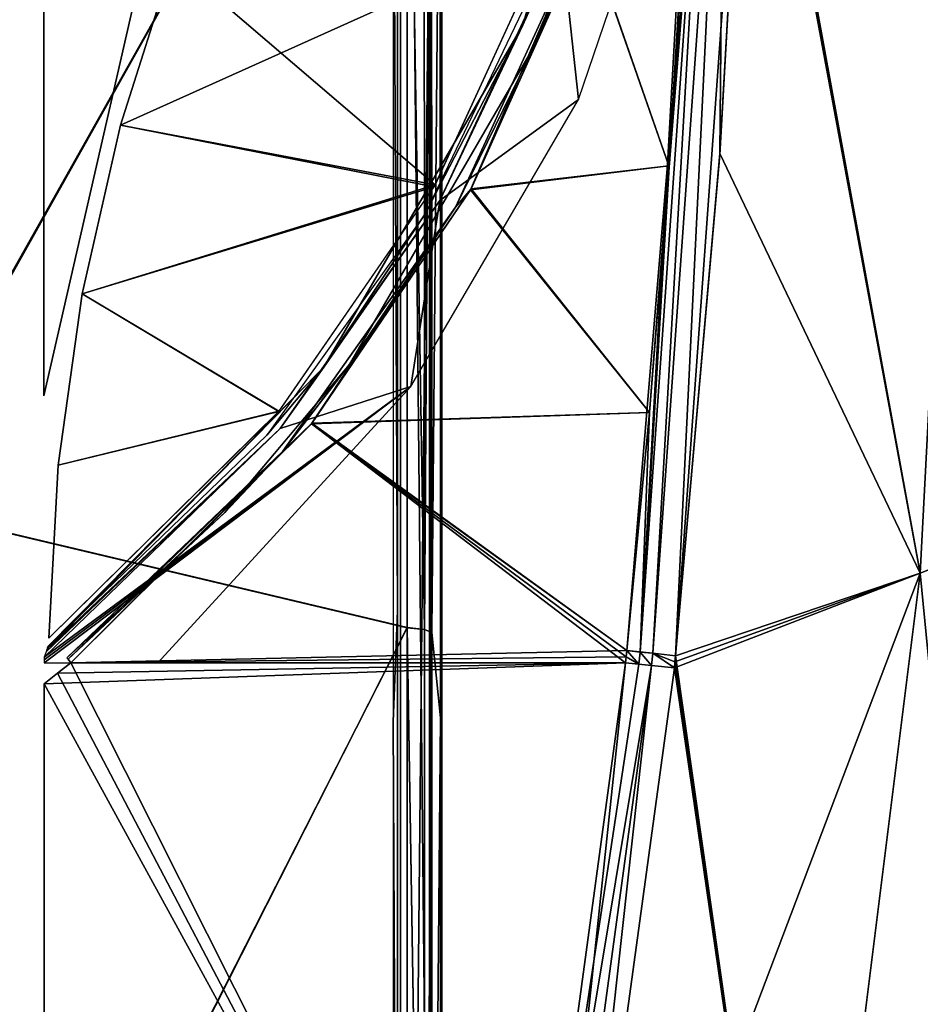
# Model space of a CAD drawing. Header units: millimetres. Extents: x -214 to 214, y -69 to 583.
# Tile 54 of 93: x 47 to 90, y 258 to 305. Entities that reach past the tile are written whole.
import ezdxf

# ---------------------------------------------------------------- set-up
doc = ezdxf.new("R2010")
doc.units = ezdxf.units.MM
doc.header["$LTSCALE"] = 62.021132
for name, color, linetype in [('109', 7, 'CONTINUOUS'), ('116', 7, 'CONTINUOUS'), ('128', 7, 'CONTINUOUS'), ('130', 7, 'CONTINUOUS'), ('143', 7, 'CONTINUOUS'), ('144', 7, 'CONTINUOUS'), ('145', 7, 'CONTINUOUS'), ('178', 7, 'CONTINUOUS'), ('197', 7, 'CONTINUOUS'), ('452', 7, 'CONTINUOUS'), ('453', 7, 'CONTINUOUS'), ('454', 7, 'CONTINUOUS'), ('456', 7, 'CONTINUOUS'), ('457', 7, 'CONTINUOUS'), ('458', 7, 'CONTINUOUS'), ('466', 7, 'CONTINUOUS'), ('467', 7, 'CONTINUOUS'), ('492', 7, 'CONTINUOUS'), ('493', 7, 'CONTINUOUS'), ('494', 7, 'CONTINUOUS'), ('495', 7, 'CONTINUOUS'), ('498', 7, 'CONTINUOUS'), ('524', 7, 'CONTINUOUS'), ('525', 7, 'CONTINUOUS'), ('544', 7, 'CONTINUOUS'), ('557', 7, 'CONTINUOUS'), ('581', 7, 'CONTINUOUS'), ('598', 7, 'CONTINUOUS'), ('613', 7, 'CONTINUOUS'), ('617', 7, 'CONTINUOUS'), ('69', 7, 'CONTINUOUS'), ('70', 7, 'CONTINUOUS'), ('71', 7, 'CONTINUOUS'), ('72', 7, 'CONTINUOUS'), ('75', 7, 'CONTINUOUS'), ('89', 7, 'CONTINUOUS')]:
    doc.layers.add(name, color=color, linetype=linetype)

msp = doc.modelspace()

# ---------------------------------------------------------------- linework, layer by layer
at = {"layer": '109', "color": 7, "linetype": 'Continuous'}
for points in [[(66.509, 275.455, 213.163), (66.92, 320.676, 193.813), (66.492, 326.375, 203.631), (66.509, 275.455, 213.163)], [(66.93, 271.343, 202.817), (66.92, 320.676, 193.813), (66.509, 275.455, 213.163), (66.93, 271.343, 202.817)], [(66.518, 223.94, 218.639), (66.93, 271.343, 202.817), (66.509, 275.455, 213.163), (66.518, 223.94, 218.639)], [(66.935, 221.458, 207.952), (66.93, 271.343, 202.817), (66.518, 223.94, 218.639), (66.935, 221.458, 207.952)]]:
    msp.add_3dface(points, dxfattribs=at)
at = {"layer": '116', "color": 7, "linetype": 'Continuous'}
for points in [[(65.32, 326.752, 205.329), (65.32, 275.698, 214.89), (66.154, 275.606, 214.191), (65.32, 326.752, 205.329)], [(66.146, 326.602, 204.644), (65.32, 326.752, 205.329), (66.154, 275.606, 214.191), (66.146, 326.602, 204.644)], [(66.492, 326.375, 203.631), (66.146, 326.602, 204.644), (66.154, 275.606, 214.191), (66.492, 326.375, 203.631)], [(66.509, 275.455, 213.163), (66.492, 326.375, 203.631), (66.154, 275.606, 214.191), (66.509, 275.455, 213.163)], [(65.32, 275.698, 214.89), (65.32, 224.047, 220.382), (66.158, 224.014, 219.674), (65.32, 275.698, 214.89)], [(66.154, 275.606, 214.191), (65.32, 275.698, 214.89), (66.158, 224.014, 219.674), (66.154, 275.606, 214.191)], [(66.509, 275.455, 213.163), (66.154, 275.606, 214.191), (66.158, 224.014, 219.674), (66.509, 275.455, 213.163)], [(66.518, 223.94, 218.639), (66.509, 275.455, 213.163), (66.158, 224.014, 219.674), (66.518, 223.94, 218.639)]]:
    msp.add_3dface(points, dxfattribs=at)
at = {"layer": '128', "color": 7, "linetype": 'Continuous'}
for points in [[(66.458, 322.444, 191.16), (66.4, 320.675, 193.813), (66.458, 275.594, 199.972), (66.458, 322.444, 191.16)], [(66.4, 320.675, 193.813), (66.4, 271.344, 202.817), (66.458, 275.594, 199.972), (66.4, 320.675, 193.813)], [(66.458, 275.594, 199.972), (66.4, 271.344, 202.817), (66.458, 228.219, 205.279), (66.458, 275.594, 199.972)], [(66.4, 271.344, 202.817), (66.4, 221.462, 207.951), (66.458, 228.219, 205.279), (66.4, 271.344, 202.817)]]:
    msp.add_3dface(points, dxfattribs=at)
at = {"layer": '130', "color": 7, "linetype": 'Continuous'}
for points in [[(64.85, 276.501, 199.836), (64.85, 320.488, 190.063), (64.85, 323.785, 190.854), (64.85, 276.501, 199.836)], [(64.85, 271.164, 199.105), (64.85, 320.488, 190.063), (64.85, 276.501, 199.836), (64.85, 271.164, 199.105)], [(64.85, 228.676, 205.245), (64.85, 271.164, 199.105), (64.85, 276.501, 199.836), (64.85, 228.676, 205.245)], [(64.85, 221.281, 204.255), (64.85, 271.164, 199.105), (64.85, 228.676, 205.245), (64.85, 221.281, 204.255)]]:
    msp.add_3dface(points, dxfattribs=at)
at = {"layer": '143', "color": 7, "linetype": 'Continuous'}
for points in [[(39.96, 281.697, -223.055), (39.96, 336.872, -212.159), (65.319, 326.739, -205.332), (39.96, 281.697, -223.055)], [(65.319, 275.684, -214.893), (39.96, 281.697, -223.055), (65.319, 326.739, -205.332), (65.319, 275.684, -214.893)], [(39.96, 225.798, -229.25), (39.96, 281.697, -223.055), (65.319, 275.684, -214.893), (39.96, 225.798, -229.25)], [(65.319, 224.034, -220.383), (39.96, 225.798, -229.25), (65.319, 275.684, -214.893), (65.319, 224.034, -220.383)]]:
    msp.add_3dface(points, dxfattribs=at)
at = {"layer": '144', "color": 7, "linetype": 'Continuous'}
for points in [[(65.319, 275.684, -214.893), (65.319, 326.739, -205.332), (66.155, 275.61, -214.188), (65.319, 275.684, -214.893)], [(65.319, 326.739, -205.332), (66.148, 326.605, -204.641), (66.155, 275.61, -214.188), (65.319, 326.739, -205.332)], [(66.155, 275.61, -214.188), (66.148, 326.605, -204.641), (66.492, 326.376, -203.631), (66.155, 275.61, -214.188)], [(66.509, 275.455, -213.163), (66.155, 275.61, -214.188), (66.492, 326.376, -203.631), (66.509, 275.455, -213.163)], [(65.319, 224.034, -220.383), (65.319, 275.684, -214.893), (66.159, 224.019, -219.673), (65.319, 224.034, -220.383)], [(65.319, 275.684, -214.893), (66.155, 275.61, -214.188), (66.159, 224.019, -219.673), (65.319, 275.684, -214.893)], [(66.159, 224.019, -219.673), (66.155, 275.61, -214.188), (66.509, 275.455, -213.163), (66.159, 224.019, -219.673)], [(66.518, 223.94, -218.639), (66.159, 224.019, -219.673), (66.509, 275.455, -213.163), (66.518, 223.94, -218.639)]]:
    msp.add_3dface(points, dxfattribs=at)
at = {"layer": '145', "color": 7, "linetype": 'Continuous'}
for points in [[(66.509, 275.455, -213.163), (66.492, 326.376, -203.631), (66.92, 320.676, -193.813), (66.509, 275.455, -213.163)], [(66.93, 271.343, -202.818), (66.509, 275.455, -213.163), (66.92, 320.676, -193.813), (66.93, 271.343, -202.818)], [(66.518, 223.94, -218.639), (66.509, 275.455, -213.163), (66.93, 271.343, -202.818), (66.518, 223.94, -218.639)], [(66.935, 221.458, -207.952), (66.518, 223.94, -218.639), (66.93, 271.343, -202.818), (66.935, 221.458, -207.952)]]:
    msp.add_3dface(points, dxfattribs=at)
at = {"layer": '178', "color": 7, "linetype": 'Continuous'}
for points in [[(66.458, 275.594, -199.972), (66.4, 320.675, -193.813), (66.458, 322.444, -191.16), (66.458, 275.594, -199.972)], [(66.4, 271.344, -202.817), (66.4, 320.675, -193.813), (66.458, 275.594, -199.972), (66.4, 271.344, -202.817)], [(66.458, 228.219, -205.279), (66.4, 271.344, -202.817), (66.458, 275.594, -199.972), (66.458, 228.219, -205.279)], [(66.4, 221.462, -207.951), (66.4, 271.344, -202.817), (66.458, 228.219, -205.279), (66.4, 221.462, -207.951)]]:
    msp.add_3dface(points, dxfattribs=at)
at = {"layer": '197', "color": 7, "linetype": 'Continuous'}
for points in [[(64.85, 276.501, -199.836), (64.85, 323.785, -190.854), (64.65, 320.485, -190.064), (64.85, 276.501, -199.836)], [(64.65, 271.162, -199.105), (64.85, 276.501, -199.836), (64.65, 320.485, -190.064), (64.65, 271.162, -199.105)], [(64.85, 228.676, -205.245), (64.85, 276.501, -199.836), (64.65, 271.162, -199.105), (64.85, 228.676, -205.245)], [(64.65, 221.283, -204.255), (64.85, 228.676, -205.245), (64.65, 271.162, -199.105), (64.65, 221.283, -204.255)]]:
    msp.add_3dface(points, dxfattribs=at)
at = {"layer": '452', "color": 7, "linetype": 'Continuous'}
for points in [[(94.579, 232.262, 111.447), (100.866, 282.584, 110.952), (84.281, 231.977, 122.224), (94.579, 232.262, 111.447)], [(84.281, 231.977, 122.224), (100.866, 282.584, 110.952), (90.077, 278.325, 122.067), (84.281, 231.977, 122.224)], [(84.281, 231.977, 122.224), (90.077, 278.325, 122.067), (72.488, 231.842, 132.355), (84.281, 231.977, 122.224)], [(72.488, 231.842, 132.355), (90.077, 278.325, 122.067), (78.216, 273.753, 132.131), (72.488, 231.842, 132.355)], [(78.216, 273.753, 132.131), (90.077, 278.325, 122.067), (78.247, 274.046, 132.13), (78.216, 273.753, 132.131)], [(78.247, 274.046, 132.13), (90.077, 278.325, 122.067), (78.277, 274.338, 132.129), (78.247, 274.046, 132.13)]]:
    msp.add_3dface(points, dxfattribs=at)
at = {"layer": '453', "color": 7, "linetype": 'Continuous'}
for points in [[(48.458, 273.488, 133.967), (47.81, 272.983, 133.989), (75.864, 274, 133.009), (48.458, 273.488, 133.967)], [(75.864, 274, 133.009), (47.81, 272.983, 133.989), (70.161, 232.089, 133.209), (75.864, 274, 133.009)], [(49.101, 274, 133.944), (48.458, 273.488, 133.967), (75.864, 274, 133.009), (49.101, 274, 133.944)], [(70.161, 232.089, 133.209), (47.81, 272.983, 133.989), (47.81, 190.827, 133.989), (70.161, 232.089, 133.209)]]:
    msp.add_3dface(points, dxfattribs=at)
at = {"layer": '454', "color": 7, "linetype": 'Continuous'}
for points in [[(100.867, 282.584, -110.952), (94.579, 232.264, -111.447), (90.076, 278.325, -122.067), (100.867, 282.584, -110.952)], [(90.076, 278.325, -122.067), (84.28, 231.977, -122.225), (78.277, 274.338, -132.129), (90.076, 278.325, -122.067)], [(94.579, 232.264, -111.447), (84.28, 231.977, -122.225), (90.076, 278.325, -122.067), (94.579, 232.264, -111.447)], [(78.277, 274.338, -132.129), (84.28, 231.977, -122.225), (78.247, 274.046, -132.13), (78.277, 274.338, -132.129)], [(78.247, 274.046, -132.13), (84.28, 231.977, -122.225), (78.217, 273.753, -132.131), (78.247, 274.046, -132.13)], [(78.217, 273.753, -132.131), (84.28, 231.977, -122.225), (72.488, 231.845, -132.355), (78.217, 273.753, -132.131)]]:
    msp.add_3dface(points, dxfattribs=at)
at = {"layer": '456', "color": 7, "linetype": 'Continuous'}
for points in [[(75.864, 274, -133.009), (71.412, 231.967, -132.961), (70.161, 232.089, -133.209), (75.864, 274, -133.009)], [(77.111, 273.87, -132.762), (71.412, 231.967, -132.961), (75.864, 274, -133.009), (77.111, 273.87, -132.762)], [(77.111, 273.87, -132.762), (72.488, 231.845, -132.355), (71.412, 231.967, -132.961), (77.111, 273.87, -132.762)], [(78.217, 273.753, -132.131), (72.488, 231.845, -132.355), (77.111, 273.87, -132.762), (78.217, 273.753, -132.131)]]:
    msp.add_3dface(points, dxfattribs=at)
at = {"layer": '457', "color": 7, "linetype": 'Continuous'}
for points in [[(77.945, 297.99, -133.039), (73.986, 309.332, -133.3), (78.712, 310.321, -133.149), (77.945, 297.99, -133.039)], [(68.388, 296.83, -133.363), (73.986, 309.332, -133.3), (77.945, 297.99, -133.039), (68.388, 296.83, -133.363)], [(77.01, 286.076, -132.995), (68.388, 296.83, -133.363), (77.945, 297.99, -133.039), (77.01, 286.076, -132.995)], [(60.703, 285.533, -133.562), (68.388, 296.83, -133.363), (77.01, 286.076, -132.995), (60.703, 285.533, -133.562)], [(75.924, 274.582, -133.007), (60.703, 285.533, -133.562), (77.01, 286.076, -132.995), (75.924, 274.582, -133.007)], [(60.703, 285.533, -133.562), (75.864, 274, -133.009), (49.101, 274, -133.944), (60.703, 285.533, -133.562)], [(75.864, 274, -133.009), (60.703, 285.533, -133.562), (75.894, 274.291, -133.008), (75.864, 274, -133.009)], [(75.894, 274.291, -133.008), (60.703, 285.533, -133.562), (75.924, 274.582, -133.007), (75.894, 274.291, -133.008)]]:
    msp.add_3dface(points, dxfattribs=at)
at = {"layer": '458', "color": 7, "linetype": 'Continuous'}
for points in [[(74.838, 313.016, -133.011), (73.673, 309.102, -133.216), (71.503, 303.835, -133.01), (74.838, 313.016, -133.011)], [(73.673, 309.102, -133.216), (68.388, 296.83, -133.363), (67.65, 295.99, -133.291), (73.673, 309.102, -133.216)], [(73.673, 309.102, -133.216), (67.65, 295.99, -133.291), (71.503, 303.835, -133.01), (73.673, 309.102, -133.216)], [(73.986, 309.332, -133.3), (68.388, 296.83, -133.363), (73.673, 309.102, -133.216), (73.986, 309.332, -133.3)], [(71.503, 303.835, -133.01), (67.65, 295.99, -133.291), (62.544, 288.392, -133.202), (71.503, 303.835, -133.01)], [(68.388, 296.83, -133.363), (60.703, 285.533, -133.562), (67.65, 295.99, -133.291), (68.388, 296.83, -133.363)], [(67.65, 295.99, -133.291), (60.703, 285.533, -133.562), (59.319, 284.211, -133.515), (67.65, 295.99, -133.291)], [(67.65, 295.99, -133.291), (59.319, 284.211, -133.515), (62.544, 288.392, -133.202), (67.65, 295.99, -133.291)], [(62.544, 288.392, -133.202), (59.319, 284.211, -133.515), (56.506, 281.231, -133.386), (62.544, 288.392, -133.202)], [(60.703, 285.533, -133.562), (49.101, 274, -133.944), (59.319, 284.211, -133.515), (60.703, 285.533, -133.562)], [(59.319, 284.211, -133.515), (49.101, 274, -133.944), (48.964, 274.166, -133.86), (59.319, 284.211, -133.515)], [(59.319, 284.211, -133.515), (48.964, 274.166, -133.86), (56.506, 281.231, -133.386), (59.319, 284.211, -133.515)], [(48.903, 274.234, -133.644), (56.506, 281.231, -133.386), (48.961, 274.17, -133.855), (48.903, 274.234, -133.644)], [(56.506, 281.231, -133.386), (48.964, 274.166, -133.86), (48.961, 274.17, -133.855), (56.506, 281.231, -133.386)]]:
    msp.add_3dface(points, dxfattribs=at)
at = {"layer": '466', "color": 7, "linetype": 'Continuous'}
for points in [[(75.924, 274.582, -133.007), (77.01, 286.076, -132.995), (79.98, 323.04, -133.254), (75.924, 274.582, -133.007)], [(75.924, 274.582, -133.007), (79.98, 323.04, -133.254), (77.174, 274.453, -132.758), (75.924, 274.582, -133.007)], [(77.01, 286.076, -132.995), (77.945, 297.99, -133.039), (79.98, 323.04, -133.254), (77.01, 286.076, -132.995)], [(79.98, 323.04, -133.254), (80.639, 323.019, -133.054), (77.174, 274.453, -132.758), (79.98, 323.04, -133.254)], [(80.639, 323.019, -133.054), (78.277, 274.338, -132.129), (77.174, 274.453, -132.758), (80.639, 323.019, -133.054)], [(77.945, 297.99, -133.039), (78.712, 310.321, -133.149), (79.98, 323.04, -133.254), (77.945, 297.99, -133.039)], [(78.277, 274.338, -132.129), (80.639, 323.019, -133.054), (80.408, 298.521, -132.119), (78.277, 274.338, -132.129)], [(80.639, 323.019, -133.054), (81.802, 322.989, -132.335), (80.408, 298.521, -132.119), (80.639, 323.019, -133.054)]]:
    msp.add_3dface(points, dxfattribs=at)
at = {"layer": '467', "color": 7, "linetype": 'Continuous'}
for points in [[(90.076, 278.325, -122.067), (81.814, 323.263, -132.339), (92.699, 328.564, -122.047), (90.076, 278.325, -122.067)], [(100.867, 282.584, -110.952), (90.076, 278.325, -122.067), (92.699, 328.564, -122.047), (100.867, 282.584, -110.952)], [(90.076, 278.325, -122.067), (81.802, 322.989, -132.335), (81.814, 323.263, -132.339), (90.076, 278.325, -122.067)], [(90.076, 278.325, -122.067), (78.277, 274.338, -132.129), (81.802, 322.989, -132.335), (90.076, 278.325, -122.067)], [(81.802, 322.989, -132.335), (78.277, 274.338, -132.129), (80.408, 298.521, -132.119), (81.802, 322.989, -132.335)]]:
    msp.add_3dface(points, dxfattribs=at)
at = {"layer": '492', "color": 7, "linetype": 'Continuous'}
for points in [[(81.825, 323.538, 132.343), (90.077, 278.325, 122.067), (92.699, 328.565, 122.047), (81.825, 323.538, 132.343)], [(90.077, 278.325, 122.067), (100.866, 282.584, 110.952), (92.699, 328.565, 122.047), (90.077, 278.325, 122.067)], [(81.802, 322.989, 132.335), (90.077, 278.325, 122.067), (81.814, 323.264, 132.339), (81.802, 322.989, 132.335)], [(90.077, 278.325, 122.067), (81.825, 323.538, 132.343), (81.814, 323.264, 132.339), (90.077, 278.325, 122.067)], [(80.412, 298.577, 132.119), (90.077, 278.325, 122.067), (81.802, 322.989, 132.335), (80.412, 298.577, 132.119)], [(78.277, 274.338, 132.129), (90.077, 278.325, 122.067), (80.412, 298.577, 132.119), (78.277, 274.338, 132.129)]]:
    msp.add_3dface(points, dxfattribs=at)
at = {"layer": '493', "color": 7, "linetype": 'Continuous'}
for points in [[(79.98, 323.04, 133.254), (79.293, 323.064, 133.339), (76.56, 274.516, 132.933), (79.98, 323.04, 133.254)], [(76.56, 274.516, 132.933), (79.293, 323.064, 133.339), (78.712, 310.321, 133.149), (76.56, 274.516, 132.933)], [(77.175, 274.453, 132.758), (79.98, 323.04, 133.254), (76.56, 274.516, 132.933), (77.175, 274.453, 132.758)], [(80.639, 323.019, 133.054), (79.98, 323.04, 133.254), (77.175, 274.453, 132.758), (80.639, 323.019, 133.054)], [(78.277, 274.338, 132.129), (80.639, 323.019, 133.054), (77.175, 274.453, 132.758), (78.277, 274.338, 132.129)], [(78.277, 274.338, 132.129), (80.412, 298.577, 132.119), (80.639, 323.019, 133.054), (78.277, 274.338, 132.129)], [(80.412, 298.577, 132.119), (81.802, 322.989, 132.335), (80.639, 323.019, 133.054), (80.412, 298.577, 132.119)], [(77.945, 297.99, 133.039), (76.56, 274.516, 132.933), (78.712, 310.321, 133.149), (77.945, 297.99, 133.039)], [(77.01, 286.076, 132.995), (76.56, 274.516, 132.933), (77.945, 297.99, 133.039), (77.01, 286.076, 132.995)], [(75.924, 274.582, 133.007), (76.56, 274.516, 132.933), (77.01, 286.076, 132.995), (75.924, 274.582, 133.007)]]:
    msp.add_3dface(points, dxfattribs=at)
at = {"layer": '494', "color": 7, "linetype": 'Continuous'}
for points in [[(77.945, 297.99, 133.039), (78.712, 310.321, 133.149), (74, 309.372, 133.3), (77.945, 297.99, 133.039)], [(68.414, 296.877, 133.362), (77.945, 297.99, 133.039), (74, 309.372, 133.3), (68.414, 296.877, 133.362)], [(77.01, 286.076, 132.995), (77.945, 297.99, 133.039), (68.414, 296.877, 133.362), (77.01, 286.076, 132.995)], [(60.73, 285.566, 133.561), (77.01, 286.076, 132.995), (68.414, 296.877, 133.362), (60.73, 285.566, 133.561)], [(75.924, 274.582, 133.007), (77.01, 286.076, 132.995), (60.73, 285.566, 133.561), (75.924, 274.582, 133.007)], [(49.101, 274, 133.944), (75.924, 274.582, 133.007), (60.73, 285.566, 133.561), (49.101, 274, 133.944)], [(75.924, 274.582, 133.007), (49.101, 274, 133.944), (75.894, 274.291, 133.008), (75.924, 274.582, 133.007)], [(49.101, 274, 133.944), (75.864, 274, 133.009), (75.894, 274.291, 133.008), (49.101, 274, 133.944)]]:
    msp.add_3dface(points, dxfattribs=at)
at = {"layer": '495', "color": 7, "linetype": 'Continuous'}
for points in [[(71.519, 303.871, 133.01), (73.673, 309.102, 133.216), (74.845, 313.04, 133.011), (71.519, 303.871, 133.01)], [(67.65, 295.99, 133.291), (68.414, 296.877, 133.362), (73.673, 309.102, 133.216), (67.65, 295.99, 133.291)], [(67.65, 295.99, 133.291), (73.673, 309.102, 133.216), (71.519, 303.871, 133.01), (67.65, 295.99, 133.291)], [(68.414, 296.877, 133.362), (74, 309.372, 133.3), (73.673, 309.102, 133.216), (68.414, 296.877, 133.362)], [(62.566, 288.423, 133.201), (67.65, 295.99, 133.291), (71.519, 303.871, 133.01), (62.566, 288.423, 133.201)], [(60.73, 285.566, 133.561), (68.414, 296.877, 133.362), (67.65, 295.99, 133.291), (60.73, 285.566, 133.561)], [(59.319, 284.211, 133.515), (60.73, 285.566, 133.561), (67.65, 295.99, 133.291), (59.319, 284.211, 133.515)], [(59.319, 284.211, 133.515), (67.65, 295.99, 133.291), (62.566, 288.423, 133.201), (59.319, 284.211, 133.515)], [(56.524, 281.251, 133.386), (59.319, 284.211, 133.515), (62.566, 288.423, 133.201), (56.524, 281.251, 133.386)], [(49.101, 274, 133.944), (60.73, 285.566, 133.561), (48.964, 274.166, 133.86), (49.101, 274, 133.944)], [(48.964, 274.166, 133.86), (60.73, 285.566, 133.561), (59.319, 284.211, 133.515), (48.964, 274.166, 133.86)], [(48.903, 274.234, 133.644), (59.319, 284.211, 133.515), (56.524, 281.251, 133.386), (48.903, 274.234, 133.644)], [(59.319, 284.211, 133.515), (48.903, 274.234, 133.644), (48.961, 274.17, 133.855), (59.319, 284.211, 133.515)], [(48.964, 274.166, 133.86), (59.319, 284.211, 133.515), (48.961, 274.17, 133.855), (48.964, 274.166, 133.86)]]:
    msp.add_3dface(points, dxfattribs=at)
at = {"layer": '498', "color": 7, "linetype": 'Continuous'}
for points in [[(49.101, 274, -133.944), (70.161, 232.089, -133.209), (48.458, 273.488, -133.967), (49.101, 274, -133.944)], [(75.864, 274, -133.009), (70.161, 232.089, -133.209), (49.101, 274, -133.944), (75.864, 274, -133.009)], [(48.458, 273.488, -133.967), (70.161, 232.089, -133.209), (47.81, 272.983, -133.989), (48.458, 273.488, -133.967)], [(70.161, 232.089, -133.209), (47.81, 190.827, -133.989), (47.81, 272.983, -133.989), (70.161, 232.089, -133.209)]]:
    msp.add_3dface(points, dxfattribs=at)
at = {"layer": '524', "color": 7, "linetype": 'Continuous'}
for points in [[(75.894, 274.291, 133.008), (75.864, 274, 133.009), (76.5, 273.934, 132.935), (75.894, 274.291, 133.008)], [(75.924, 274.582, 133.007), (75.894, 274.291, 133.008), (76.5, 273.934, 132.935), (75.924, 274.582, 133.007)], [(76.56, 274.516, 132.933), (75.924, 274.582, 133.007), (76.5, 273.934, 132.935), (76.56, 274.516, 132.933)], [(77.11, 273.87, 132.762), (76.56, 274.516, 132.933), (76.5, 273.934, 132.935), (77.11, 273.87, 132.762)], [(77.175, 274.453, 132.758), (76.56, 274.516, 132.933), (77.11, 273.87, 132.762), (77.175, 274.453, 132.758)], [(78.216, 273.753, 132.131), (77.175, 274.453, 132.758), (77.11, 273.87, 132.762), (78.216, 273.753, 132.131)], [(78.216, 273.753, 132.131), (78.247, 274.046, 132.13), (77.175, 274.453, 132.758), (78.216, 273.753, 132.131)], [(78.247, 274.046, 132.13), (78.277, 274.338, 132.129), (77.175, 274.453, 132.758), (78.247, 274.046, 132.13)]]:
    msp.add_3dface(points, dxfattribs=at)
at = {"layer": '525', "color": 7, "linetype": 'Continuous'}
for points in [[(75.864, 274, 133.009), (70.161, 232.089, 133.209), (76.5, 273.934, 132.935), (75.864, 274, 133.009)], [(70.161, 232.089, 133.209), (77.11, 273.87, 132.762), (76.5, 273.934, 132.935), (70.161, 232.089, 133.209)], [(77.11, 273.87, 132.762), (70.161, 232.089, 133.209), (71.412, 231.967, 132.961), (77.11, 273.87, 132.762)], [(72.488, 231.842, 132.355), (77.11, 273.87, 132.762), (71.412, 231.967, 132.961), (72.488, 231.842, 132.355)], [(72.488, 231.842, 132.355), (78.216, 273.753, 132.131), (77.11, 273.87, 132.762), (72.488, 231.842, 132.355)]]:
    msp.add_3dface(points, dxfattribs=at)
at = {"layer": '544', "color": 7, "linetype": 'Continuous'}
msp.add_3dface([(47.8, 286.878, -134), (47.8, 344, -134), (52.129, 305.858, -134), (47.8, 286.878, -134)], dxfattribs=at)
at = {"layer": '557', "color": 7, "linetype": 'Continuous'}
for points in [[(72.287, 309.324, -133.36), (66.683, 297.063, -133.424), (54.018, 307.913, -133.979), (72.287, 309.324, -133.36)], [(54.018, 307.913, -133.979), (66.683, 297.063, -133.424), (51.486, 299.949, -133.98), (54.018, 307.913, -133.979)], [(51.486, 299.949, -133.98), (66.683, 297.063, -133.424), (49.637, 291.802, -133.981), (51.486, 299.949, -133.98)], [(66.683, 297.063, -133.424), (59.13, 286.138, -133.62), (49.637, 291.802, -133.981), (66.683, 297.063, -133.424)], [(49.637, 291.802, -133.981), (59.13, 286.138, -133.62), (48.483, 283.53, -133.982), (49.637, 291.802, -133.981)], [(59.13, 286.138, -133.62), (48.031, 275.192, -133.982), (48.483, 283.53, -133.982), (59.13, 286.138, -133.62)]]:
    msp.add_3dface(points, dxfattribs=at)
at = {"layer": '581', "color": 7, "linetype": 'Continuous'}
msp.add_3dface([(52.128, 305.853, 134), (47.8, 344, 134), (47.8, 286.878, 134), (52.128, 305.853, 134)], dxfattribs=at)
at = {"layer": '598', "color": 7, "linetype": 'Continuous'}
for points in [[(66.62, 296.97, 133.426), (72.281, 309.308, 133.36), (51.486, 299.949, 133.98), (66.62, 296.97, 133.426)], [(51.486, 299.949, 133.98), (72.281, 309.308, 133.36), (54.018, 307.913, 133.979), (51.486, 299.949, 133.98)], [(49.637, 291.802, 133.981), (66.62, 296.97, 133.426), (51.486, 299.949, 133.98), (49.637, 291.802, 133.981)], [(59.126, 286.129, 133.62), (66.62, 296.97, 133.426), (49.637, 291.802, 133.981), (59.126, 286.129, 133.62)], [(48.483, 283.53, 133.982), (59.126, 286.129, 133.62), (49.637, 291.802, 133.981), (48.483, 283.53, 133.982)], [(48.031, 275.192, 133.982), (59.126, 286.129, 133.62), (48.483, 283.53, 133.982), (48.031, 275.192, 133.982)]]:
    msp.add_3dface(points, dxfattribs=at)
at = {"layer": '613', "color": 7, "linetype": 'Continuous'}
for points in [[(76.166, 323.129, 131.731), (70.909, 304.767, 131.633), (76.367, 323.099, 131.64), (76.166, 323.129, 131.731)], [(70.909, 304.767, 131.633), (76.166, 323.129, 131.731), (72.186, 308.202, 131.836), (70.909, 304.767, 131.633)], [(76.367, 323.099, 131.64), (70.909, 304.767, 131.633), (72.751, 308.908, 131.537), (76.367, 323.099, 131.64)], [(72.751, 308.908, 131.537), (70.909, 304.767, 131.633), (66.906, 296.306, 131.609), (72.751, 308.908, 131.537)], [(66.193, 295.661, 131.919), (70.909, 304.767, 131.633), (72.186, 308.202, 131.836), (66.193, 295.661, 131.919)], [(70.909, 304.767, 131.633), (61.3, 288.261, 131.836), (66.906, 296.306, 131.609), (70.909, 304.767, 131.633)], [(61.3, 288.261, 131.836), (70.909, 304.767, 131.633), (66.193, 295.661, 131.919), (61.3, 288.261, 131.836)], [(66.906, 296.306, 131.609), (61.3, 288.261, 131.836), (59.192, 285.299, 131.813), (66.906, 296.306, 131.609)], [(58.546, 284.987, 132.126), (61.3, 288.261, 131.836), (66.193, 295.661, 131.919), (58.546, 284.987, 132.126)], [(61.3, 288.261, 131.836), (47.937, 274.631, 132.268), (59.192, 285.299, 131.813), (61.3, 288.261, 131.836)], [(47.937, 274.631, 132.268), (61.3, 288.261, 131.836), (47.961, 274.7, 132.316), (47.937, 274.631, 132.268)], [(47.961, 274.7, 132.316), (61.3, 288.261, 131.836), (47.987, 274.782, 132.476), (47.961, 274.7, 132.316)], [(47.987, 274.782, 132.476), (61.3, 288.261, 131.836), (58.546, 284.987, 132.126), (47.987, 274.782, 132.476)], [(47.9, 274.522, 132.223), (47.809, 274.266, 132.188), (59.192, 285.299, 131.813), (47.9, 274.522, 132.223)], [(47.937, 274.631, 132.268), (47.9, 274.522, 132.223), (59.192, 285.299, 131.813), (47.937, 274.631, 132.268)]]:
    msp.add_3dface(points, dxfattribs=at)
at = {"layer": '617', "color": 7, "linetype": 'Continuous'}
for points in [[(78.98, 317.023, 131.439), (72.751, 308.908, 131.537), (73.596, 301.179, 131.419), (78.98, 317.023, 131.439)], [(72.751, 308.908, 131.537), (66.906, 296.306, 131.609), (73.596, 301.179, 131.419), (72.751, 308.908, 131.537)], [(73.596, 301.179, 131.419), (66.906, 296.306, 131.609), (65.495, 287.332, 131.602), (73.596, 301.179, 131.419)], [(66.906, 296.306, 131.609), (59.192, 285.299, 131.813), (65.495, 287.332, 131.602), (66.906, 296.306, 131.609)], [(47.809, 274.266, 132.188), (47.808, 274.134, 132.188), (65.495, 287.332, 131.602), (47.809, 274.266, 132.188)], [(47.808, 274.134, 132.188), (47.808, 274, 132.188), (65.495, 287.332, 131.602), (47.808, 274.134, 132.188)], [(65.495, 287.332, 131.602), (47.808, 274, 132.188), (53.292, 274, 131.997), (65.495, 287.332, 131.602)], [(59.192, 285.299, 131.813), (47.809, 274.266, 132.188), (65.495, 287.332, 131.602), (59.192, 285.299, 131.813)]]:
    msp.add_3dface(points, dxfattribs=at)
at = {"layer": '69', "color": 7, "linetype": 'Continuous'}
for points in [[(65, 383.682, -137.5), (-65, 383.682, -137.5), (-65, 157, -137.5), (65, 383.682, -137.5)], [(65, 157, -137.5), (65, 383.682, -137.5), (-65, 157, -137.5), (65, 157, -137.5)]]:
    msp.add_3dface(points, dxfattribs=at)
at = {"layer": '70', "color": 7, "linetype": 'Continuous'}
for points in [[(65, 157, 137.5), (15, 166.2, 137.5), (-65, 383.682, 137.5), (65, 157, 137.5)], [(65, 383.682, 137.5), (65, 157, 137.5), (-65, 383.682, 137.5), (65, 383.682, 137.5)]]:
    msp.add_3dface(points, dxfattribs=at)
at = {"layer": '71', "color": 7, "linetype": 'Continuous'}
for points in [[(67, 373.028, 137.5), (67, 372.582, 157.91), (67, 172.128, 137.5), (67, 373.028, 137.5)], [(67, 373.028, -137.5), (67, 172.128, -137.5), (67, 71.088, -143.106), (67, 373.028, -137.5)], [(67, 372.582, -157.91), (67, 373.028, -137.5), (67, 71.088, -143.106), (67, 372.582, -157.91)], [(67, 93.782, 175.178), (67, 71.088, 143.106), (67, 372.582, 157.91), (67, 93.782, 175.178)], [(67, 372.582, 157.91), (67, 71.088, 143.106), (67, 172.128, 137.5), (67, 372.582, 157.91)], [(67, 369.978, 178.157), (67, 93.782, 175.178), (67, 372.582, 157.91), (67, 369.978, 178.157)], [(67, 369.978, -178.157), (67, 372.582, -157.91), (67, 93.782, -175.178), (67, 369.978, -178.157)], [(67, 93.782, -175.178), (67, 372.582, -157.91), (67, 71.088, -143.106), (67, 93.782, -175.178)], [(67, 323.555, 190.635), (67, 93.782, 175.178), (67, 369.978, 178.157), (67, 323.555, 190.635)], [(67, 323.555, -190.635), (67, 369.978, -178.157), (67, 120.501, -203.983), (67, 323.555, -190.635)], [(67, 120.501, -203.983), (67, 369.978, -178.157), (67, 93.782, -175.178), (67, 120.501, -203.983)], [(67, 276.326, 199.599), (67, 93.782, 175.178), (67, 323.555, 190.635), (67, 276.326, 199.599)], [(67, 276.326, -199.599), (67, 323.555, -190.635), (67, 120.501, -203.983), (67, 276.326, -199.599)], [(67, 120.501, 203.983), (67, 93.782, 175.178), (67, 276.326, 199.599), (67, 120.501, 203.983)], [(67, 228.559, 204.997), (67, 120.501, 203.983), (67, 276.326, 199.599), (67, 228.559, 204.997)], [(67, 228.559, -204.997), (67, 276.326, -199.599), (67, 120.501, -203.983), (67, 228.559, -204.997)]]:
    msp.add_3dface(points, dxfattribs=at)
at = {"layer": '72', "color": 7, "linetype": 'Continuous'}
for points in [[(67, 373.028, 137.5), (67, 172.128, 137.5), (65, 373.028, 137.5), (67, 373.028, 137.5)], [(67, 172.128, 137.5), (65, 172.128, 137.5), (65, 373.028, 137.5), (67, 172.128, 137.5)]]:
    msp.add_3dface(points, dxfattribs=at)
at = {"layer": '75', "color": 7, "linetype": 'Continuous'}
for points in [[(67, 172.128, -137.5), (67, 373.028, -137.5), (65, 172.128, -137.5), (67, 172.128, -137.5)], [(65, 172.128, -137.5), (67, 373.028, -137.5), (65, 373.028, -137.5), (65, 172.128, -137.5)]]:
    msp.add_3dface(points, dxfattribs=at)
at = {"layer": '89', "color": 7, "linetype": 'Continuous'}
for points in [[(40.038, 336.865, 212.139), (40.038, 281.694, 223.035), (65.32, 326.752, 205.329), (40.038, 336.865, 212.139)], [(65.32, 326.752, 205.329), (40.038, 281.694, 223.035), (65.32, 275.698, 214.89), (65.32, 326.752, 205.329)], [(40.038, 281.694, 223.035), (40.038, 225.799, 229.229), (65.32, 275.698, 214.89), (40.038, 281.694, 223.035)], [(65.32, 275.698, 214.89), (40.038, 225.799, 229.229), (65.32, 224.047, 220.382), (65.32, 275.698, 214.89)]]:
    msp.add_3dface(points, dxfattribs=at)

doc.saveas('drawing.dxf')
